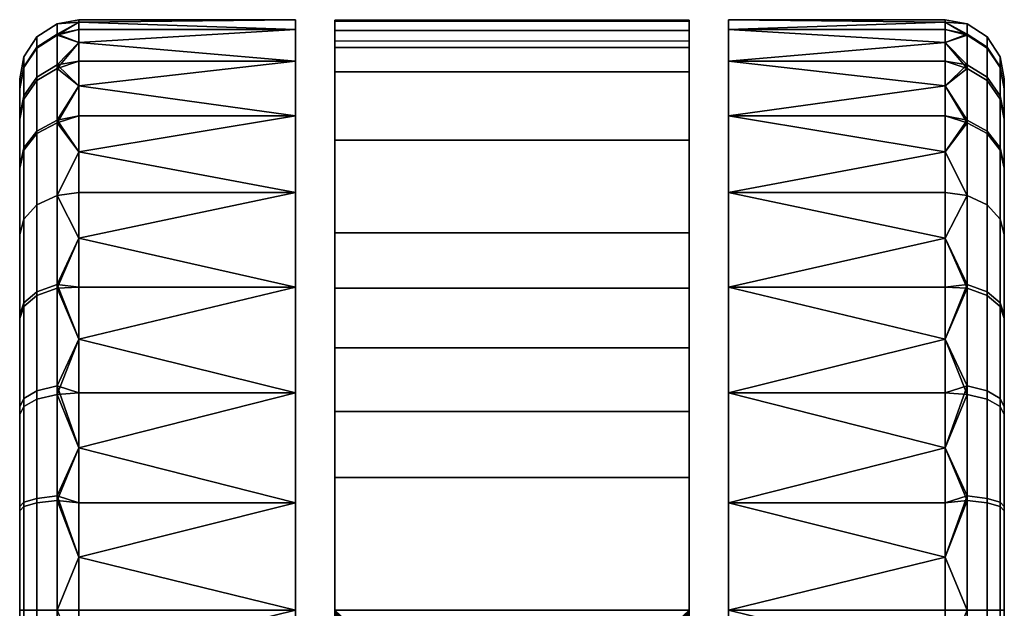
# Model space of a CAD drawing. Header units: millimetres. Extents: x -347 to 347, y -351 to 323.
# Tile 109 of 155: x -224 to -174, y 293 to 323. Entities that reach past the tile are written whole.
import ezdxf

# ---------------------------------------------------------------- set-up
doc = ezdxf.new("R2010")
doc.units = ezdxf.units.MM
doc.header["$MEASUREMENT"] = 0
doc.layers.add('kolecka', color=250, linetype='Continuous')

msp = doc.modelspace()

# ---------------------------------------------------------------- meshes
at = {"layer": 'kolecka'}
mesh = msp.add_polyface(dxfattribs=at)
corners = [(-208.26, 321.352, 39.073), (-208.26, 263.846, 38.9), (-208.26, 320.107, 42.327), (-208.26, 262.83, 32.606), (-208.26, 322.215, 35.673), (-208.26, 322.676, 32.196), (-208.26, 263.416, 36.822), (-208.26, 321.67, 22), (-208.26, 262.932, 26.202), (-208.26, 322.729, 28.713), (-210.26, 309.173, 4.89), (-210.26, 303.8, 2.106), (-221.26, 306.536, 3.351), (-221.26, 309.173, 4.89), (-221.26, 311.666, 6.709), (-210.26, 313.97, 8.787), (-210.26, 309.173, 55.11), (-221.26, 309.173, 55.11), (-221.26, 306.536, 56.649), (-210.26, 303.8, 57.894), (-210.26, 313.97, 51.213), (-221.26, 313.97, 51.213), (-221.26, 311.666, 53.291), (-221.26, 313.97, 8.787), (-223.381, 308.935, 5.787), (-222.363, 309.307, 5.232), (-222.363, 304.157, 2.477), (-223.381, 303.902, 3.095), (-223.381, 313.349, 9.407), (-222.363, 313.822, 8.935), (-224.049, 312.63, 10.127), (-224.049, 308.37, 6.633), (-224.26, 311.849, 10.907), (-224.26, 307.757, 7.551), (-224.26, 315.323, 15.177), (-224.049, 316.246, 14.571), (-224.26, 311.849, 49.093), (-224.049, 312.63, 49.873), (-224.049, 316.124, 45.613), (-224.26, 315.206, 45), (-223.381, 308.744, 54.34), (-222.363, 309.111, 54.898), (-222.363, 313.822, 51.065), (-223.381, 313.349, 50.593), (-224.049, 308.186, 53.49), (-224.26, 307.58, 52.567), (-222.363, 303.722, 57.698), (-224.26, 307.757, 7.551), (-224.26, 319.278, 24.941), (-224.26, 315.323, 15.177), (-224.26, 311.849, 10.907), (-224.26, 307.58, 52.567), (-224.26, 311.849, 49.093), (-224.26, 315.206, 45)]
mesh.append_faces([[corners[k] for k in face] for face in [(0, 1, 2, 2), (3, 4, 5, 5), (4, 6, 0, 0), (7, 8, 9, 9), (10, 11, 12, 12), (10, 13, 14, 14), (10, 12, 13, 13), (15, 10, 14, 14), (16, 17, 18, 19), (20, 21, 22, 16), (15, 14, 23, 23), (16, 22, 17, 17), (24, 25, 26, 27), (28, 29, 25, 24), (30, 28, 24, 31), (32, 30, 31, 33), (34, 35, 30, 32), (36, 37, 38, 39), (40, 41, 42, 43), (44, 40, 43, 37), (45, 44, 37, 36), (25, 14, 13, 13), (29, 23, 14, 14), (25, 13, 12, 12), (29, 14, 25, 25), (26, 25, 12, 12), (42, 22, 21, 21), (41, 17, 22, 22), (41, 18, 17, 17), (41, 22, 42, 42), (46, 18, 41, 41), (47, 48, 49, 49), (50, 47, 49, 49), (51, 52, 53, 53), (47, 51, 53, 53)]])
mesh = msp.add_polyface(dxfattribs=at)
corners = [(-223.381, 317.096, 14.013), (-222.363, 317.654, 13.646), (-222.363, 313.822, 8.935), (-223.381, 313.349, 9.407), (-224.049, 316.246, 14.571), (-224.049, 312.63, 10.127), (-223.381, 319.834, 19.28), (-222.363, 320.456, 19.034), (-224.049, 318.889, 19.654), (-224.26, 317.862, 20.061), (-224.26, 315.323, 15.177), (-223.381, 321.362, 24.544), (-222.363, 322.018, 24.419), (-224.049, 320.363, 24.734), (-224.26, 319.278, 24.941), (-223.381, 321.879, 30), (-222.363, 322.547, 30), (-224.049, 320.862, 30), (-224.26, 319.758, 30), (-223.381, 321.318, 35.681), (-222.363, 321.973, 35.812), (-224.049, 320.32, 35.483), (-224.26, 319.237, 35.267), (-223.381, 319.662, 41.145), (-222.363, 320.28, 41.4), (-224.049, 318.723, 40.755), (-224.26, 317.702, 40.333), (-223.381, 316.969, 46.178), (-222.363, 317.525, 46.549), (-224.049, 316.124, 45.613), (-224.26, 315.206, 45), (-223.381, 313.349, 50.593), (-222.363, 313.822, 51.065), (-224.049, 312.63, 49.873), (-221.26, 316.047, 11.091), (-221.26, 321.599, 21.745), (-221.26, 322.635, 27.304), (-221.26, 321.599, 38.255), (-221.26, 319.405, 43.779), (-221.26, 322.635, 32.696), (-221.26, 319.405, 16.221), (-221.26, 313.97, 51.213), (-221.26, 316.047, 48.909), (-224.26, 315.323, 15.177), (-224.26, 319.278, 24.941), (-224.26, 317.862, 20.061), (-224.26, 307.757, 7.551), (-224.26, 319.237, 35.267), (-224.26, 315.206, 45), (-224.26, 317.702, 40.333), (-224.26, 319.758, 30)]
mesh.append_faces([[corners[k] for k in face] for face in [(0, 1, 2, 3), (4, 0, 3, 5), (6, 7, 1, 0), (8, 6, 0, 4), (9, 8, 4, 10), (11, 12, 7, 6), (13, 11, 6, 8), (14, 13, 8, 9), (15, 16, 12, 11), (17, 15, 11, 13), (18, 17, 13, 14), (19, 20, 16, 15), (21, 19, 15, 17), (22, 21, 17, 18), (23, 24, 20, 19), (25, 23, 19, 21), (26, 25, 21, 22), (27, 28, 24, 23), (29, 27, 23, 25), (30, 29, 25, 26), (31, 32, 28, 27), (33, 31, 27, 29), (1, 34, 2, 2), (12, 35, 7, 7), (16, 36, 12, 12), (24, 37, 20, 20), (28, 38, 24, 24), (16, 20, 39, 39), (1, 7, 40, 40), (32, 41, 42, 28), (43, 44, 45, 45), (46, 47, 44, 44), (47, 48, 49, 49), (46, 48, 47, 47), (47, 50, 44, 44)]])
mesh = msp.add_polyface(dxfattribs=at)
corners = [(-190.26, 322.729, 28.713), (-190.26, 321.67, 22), (-208.26, 321.67, 22), (-208.26, 322.729, 28.713), (-190.26, 322.676, 32.196), (-208.26, 322.676, 32.196), (-190.26, 321.352, 39.073), (-190.26, 322.215, 35.673), (-208.26, 322.215, 35.673), (-208.26, 321.352, 39.073), (-210.26, 313.97, 8.787), (-221.26, 313.97, 8.787), (-221.26, 316.047, 11.091), (-210.26, 317.867, 13.584), (-210.26, 320.65, 18.957), (-221.26, 319.405, 16.221), (-210.26, 322.256, 24.541), (-221.26, 322.256, 24.541), (-221.26, 322.635, 27.304), (-210.26, 322.757, 30), (-221.26, 322.757, 30), (-221.26, 322.635, 32.696), (-210.26, 322.256, 35.459), (-221.26, 320.65, 18.957), (-221.26, 321.599, 21.745), (-210.26, 320.65, 41.043), (-221.26, 320.65, 41.043), (-221.26, 319.405, 43.779), (-210.26, 317.867, 46.416), (-221.26, 317.867, 46.416), (-221.26, 316.047, 48.909), (-210.26, 313.97, 51.213), (-221.26, 322.256, 35.459), (-221.26, 321.599, 38.255), (-221.26, 317.867, 13.584), (-221.26, 313.97, 51.213), (-222.363, 317.654, 13.646), (-222.363, 313.822, 8.935), (-222.363, 320.456, 19.034), (-222.363, 322.018, 24.419), (-222.363, 322.547, 30), (-222.363, 321.973, 35.812), (-222.363, 320.28, 41.4), (-222.363, 317.525, 46.549)]
mesh.append_faces([[corners[k] for k in face] for face in [(0, 1, 2, 3), (4, 0, 3, 5), (6, 7, 8, 9), (10, 11, 12, 13), (14, 13, 15, 15), (16, 17, 18, 19), (19, 20, 21, 22), (14, 23, 24, 16), (25, 26, 27, 28), (28, 29, 30, 31), (22, 32, 33, 25), (13, 34, 15, 15), (14, 15, 23, 23), (34, 13, 12, 12), (16, 24, 17, 17), (22, 21, 32, 32), (20, 19, 18, 18), (25, 33, 26, 26), (31, 30, 35, 35), (29, 28, 27, 27), (36, 34, 12, 12), (36, 15, 34, 34), (37, 12, 11, 11), (38, 24, 23, 23), (39, 17, 24, 24), (40, 20, 18, 18), (40, 21, 20, 20), (39, 18, 17, 17), (41, 33, 32, 32), (42, 26, 33, 33), (43, 29, 27, 27), (43, 30, 29, 29), (42, 27, 26, 26), (41, 32, 21, 21), (38, 23, 15, 15)]])
mesh = msp.add_polyface(dxfattribs=at)
corners = [(-208.26, 262.83, 32.606), (-208.26, 322.676, 32.196), (-208.26, 262.728, 30.473), (-208.26, 262.757, 28.334), (-208.26, 322.729, 28.713), (-208.26, 262.932, 26.202), (-208.26, 263.063, 34.728), (-208.26, 322.215, 35.673), (-208.26, 263.846, 38.9), (-208.26, 321.352, 39.073), (-208.26, 263.416, 36.822), (-208.26, 321.67, 22), (-208.26, 263.263, 24.086), (-208.26, 320.107, 42.327), (-208.26, 264.307, 40.959), (-208.26, 316.631, 48.166), (-208.26, 264.789, 43.012), (-208.26, 265.788, 47.082), (-208.26, 309.126, 55.14), (-208.26, 265.283, 45.049), (-208.26, 266.299, 49.098), (-208.26, 266.816, 51.113), (-208.26, 292.757, 60), (-208.26, 263.748, 22), (-208.26, 278.616, 60), (-208.663, 277.658, 60.605), (-208.26, 278.616, 60), (-208.635, 270.091, 60.563), (-208.98, 276.601, 61.082), (-208.939, 271.133, 61.021), (-208.26, 269.127, 60), (-209.157, 272.247, 61.347), (-209.26, 273.413, 61.5), (-209.188, 275.455, 61.392), (-209.26, 274.257, 61.5), (-207.629, 279.729, 63), (-207.545, 279.855, 60), (-208.26, 278.616, 60), (-208.557, 277.938, 63), (-209.26, 274.257, 63), (-209.188, 275.455, 61.392), (-209.26, 274.257, 61.5), (-208.663, 277.658, 60.605), (-208.98, 276.601, 61.082), (-199.26, 284.257, 63), (-202.94, 283.555, 63), (-208.916, 271.678, 63), (-209.26, 274.257, 63), (-208.557, 277.938, 63), (-207.629, 279.729, 63), (-206.33, 281.328, 63), (-204.731, 282.627, 63), (-210.26, 281.714, 57.894), (-221.26, 281.714, 57.894), (-221.26, 278.978, 56.649), (-210.26, 276.341, 55.11), (-221.26, 276.341, 55.11), (-221.26, 273.848, 53.291), (-210.26, 271.543, 51.213), (-210.26, 276.341, 4.89), (-221.26, 276.341, 4.89), (-221.26, 278.978, 3.351), (-210.26, 281.714, 2.106), (-210.26, 271.543, 8.787), (-221.26, 273.848, 6.709)]
mesh.append_faces([[corners[k] for k in face] for face in [(0, 1, 2, 2), (3, 4, 5, 5), (6, 7, 0, 0), (8, 9, 10, 10), (5, 11, 12, 12), (13, 8, 14, 14), (15, 14, 16, 16), (17, 18, 19, 19), (20, 21, 22, 22), (12, 11, 23, 23), (24, 22, 21, 21), (25, 26, 27, 27), (28, 25, 29, 29), (30, 27, 26, 26), (29, 31, 28, 28), (31, 32, 33, 33), (34, 33, 32, 32), (28, 31, 33, 33), (35, 36, 37, 38), (39, 40, 41, 41), (40, 39, 38, 38), (37, 42, 38, 38), (42, 43, 38, 38), (43, 40, 38, 38), (44, 45, 46, 46), (47, 46, 48, 48), (48, 46, 49, 49), (50, 46, 51, 51), (50, 49, 46, 46), (46, 45, 51, 51), (52, 53, 54, 55), (55, 56, 57, 58), (55, 54, 56, 56), (59, 60, 61, 62), (63, 64, 60, 59)]])
mesh = msp.add_polyface(dxfattribs=at)
corners = [(-208.26, 262.757, 28.334), (-208.26, 262.728, 30.473), (-208.26, 322.729, 28.713), (-208.26, 263.063, 34.728), (-208.26, 263.416, 36.822), (-208.26, 322.215, 35.673), (-208.26, 264.789, 43.012), (-208.26, 265.283, 45.049), (-208.26, 316.631, 48.166), (-208.26, 311.93, 53.073), (-208.26, 322.676, 32.196), (-208.26, 309.126, 55.14), (-208.26, 299.509, 59.23), (-208.26, 302.852, 58.251), (-208.26, 292.757, 60), (-208.26, 265.788, 47.082), (-202.94, 283.555, 63), (-203.145, 283.471, 60), (-204.41, 282.828, 60), (-204.731, 282.627, 63), (-206.33, 281.328, 63), (-206.648, 280.995, 60), (-207.545, 279.855, 60), (-207.629, 279.729, 63), (-205.592, 281.996, 60), (-199.26, 284.257, 60), (-200.531, 284.176, 60), (-199.26, 284.257, 63), (-201.838, 283.918, 60), (-200.531, 284.176, 60), (-199.26, 284.257, 60), (-208.26, 292.757, 60), (-190.26, 292.757, 60), (-203.145, 283.471, 60), (-201.838, 283.918, 60), (-204.41, 282.828, 60), (-205.592, 281.996, 60), (-208.26, 278.616, 60), (-207.545, 279.855, 60), (-206.648, 280.995, 60), (-210.26, 292.757), (-221.26, 295.452, 0.121), (-210.26, 298.216, 0.501), (-210.26, 298.216, 59.499), (-221.26, 295.452, 59.879), (-221.26, 292.757, 60), (-210.26, 292.757, 60), (-221.26, 290.061, 59.879), (-210.26, 287.298, 59.499), (-221.26, 287.298, 59.499), (-221.26, 284.502, 58.842), (-210.26, 281.714, 57.894), (-210.26, 281.714, 2.106), (-221.26, 281.714, 2.106), (-221.26, 284.502, 1.158), (-210.26, 287.298, 0.501), (-221.26, 287.298, 0.501), (-221.26, 290.061, 0.121), (-221.26, 278.978, 3.351), (-221.26, 292.757)]
mesh.append_faces([[corners[k] for k in face] for face in [(0, 1, 2, 2), (3, 4, 5, 5), (6, 7, 8, 8), (9, 8, 7, 7), (10, 2, 1, 1), (11, 9, 7, 7), (12, 13, 14, 14), (15, 14, 11, 11), (16, 17, 18, 19), (20, 21, 22, 23), (19, 18, 24, 20), (25, 26, 27, 27), (28, 16, 26, 26), (28, 17, 16, 16), (20, 24, 21, 21), (16, 27, 26, 26), (29, 30, 31, 31), (32, 31, 30, 30), (31, 33, 34, 34), (31, 34, 29, 29), (35, 33, 31, 31), (31, 36, 35, 35), (31, 37, 38, 38), (31, 38, 39, 39), (31, 39, 36, 36), (40, 41, 42, 42), (43, 44, 45, 46), (45, 47, 46, 46), (48, 46, 47, 47), (48, 49, 50, 51), (52, 53, 54, 55), (55, 56, 57, 40), (52, 58, 53, 53), (55, 54, 56, 56), (40, 57, 59, 59)]])
mesh = msp.add_polyface(dxfattribs=at)
corners = [(-190.26, 262.757, 28.334), (-190.26, 322.729, 28.713), (-190.26, 262.728, 30.473), (-190.26, 263.063, 34.728), (-190.26, 322.215, 35.673), (-190.26, 263.416, 36.822), (-190.26, 320.107, 42.327), (-190.26, 264.307, 40.959), (-190.26, 263.846, 38.9), (-190.26, 316.631, 48.166), (-190.26, 264.789, 43.012), (-190.26, 265.283, 45.049), (-190.26, 278.616, 60), (-190.26, 266.816, 51.113), (-190.26, 292.757, 60), (-189.331, 275.455, 61.392), (-189.26, 274.257, 61.5), (-189.26, 273.413, 61.5), (-189.855, 277.658, 60.605), (-189.538, 276.601, 61.082), (-189.578, 271.133, 61.021), (-190.26, 278.616, 60), (-189.884, 270.091, 60.563), (-190.26, 269.127, 60), (-189.361, 272.247, 61.347), (-189.26, 274.257, 63), (-189.26, 273.413, 61.5), (-189.26, 274.257, 61.5), (-189.331, 275.455, 61.392), (-189.961, 277.938, 63), (-190.26, 278.616, 60), (-190.973, 279.855, 60), (-190.889, 279.729, 63), (-192.188, 281.328, 63), (-192.927, 281.996, 60), (-194.107, 282.828, 60), (-193.787, 282.627, 63), (-195.373, 283.471, 60), (-195.578, 283.555, 63), (-191.87, 280.995, 60), (-196.681, 283.918, 60), (-197.987, 284.176, 60), (-199.26, 284.257, 63), (-189.538, 276.601, 61.082), (-189.855, 277.658, 60.605), (-199.26, 284.257, 60), (-190.26, 292.757, 60), (-191.87, 280.995, 60), (-190.973, 279.855, 60), (-190.26, 278.616, 60), (-208.916, 271.678, 63), (-189.602, 271.678, 63), (-199.26, 284.257, 63), (-189.26, 274.257, 63), (-189.961, 277.938, 63), (-195.578, 283.555, 63), (-193.787, 282.627, 63), (-192.188, 281.328, 63), (-190.889, 279.729, 63), (-188.26, 281.714, 57.894), (-188.26, 276.341, 55.11), (-177.26, 278.978, 56.649), (-177.26, 281.714, 57.894)]
mesh.append_faces([[corners[k] for k in face] for face in [(0, 1, 2, 2), (3, 4, 5, 5), (6, 7, 8, 8), (9, 10, 7, 7), (10, 9, 11, 11), (12, 13, 14, 14), (15, 16, 17, 17), (18, 19, 20, 20), (21, 18, 22, 22), (22, 23, 21, 21), (15, 24, 19, 19), (25, 26, 27, 27), (25, 27, 28, 28), (29, 25, 28, 28), (29, 30, 31, 32), (33, 34, 35, 36), (36, 35, 37, 38), (32, 31, 39, 33), (38, 40, 41, 42), (43, 29, 28, 28), (44, 30, 29, 29), (44, 29, 43, 43), (34, 33, 39, 39), (40, 38, 37, 37), (41, 45, 42, 42), (46, 47, 48, 48), (46, 48, 49, 49), (50, 51, 52, 52), (53, 54, 51, 51), (52, 51, 55, 55), (55, 51, 56, 56), (56, 51, 57, 57), (51, 58, 57, 57), (58, 51, 54, 54), (59, 60, 61, 62)]])
mesh = msp.add_polyface(dxfattribs=at)
corners = [(-190.26, 320.107, 42.327), (-190.26, 321.352, 39.073), (-208.26, 321.352, 39.073), (-208.26, 320.107, 42.327), (-190.26, 322.215, 35.673), (-190.26, 322.676, 32.196), (-208.26, 322.676, 32.196), (-208.26, 322.215, 35.673), (-190.26, 316.631, 48.166), (-208.26, 316.631, 48.166), (-188.26, 317.867, 13.584), (-177.26, 316.047, 11.091), (-188.26, 313.97, 8.787), (-188.26, 320.65, 18.957), (-177.26, 319.405, 16.221), (-188.26, 322.757, 30), (-177.26, 322.635, 27.304), (-188.26, 322.256, 24.541), (-188.26, 322.256, 35.459), (-177.26, 322.635, 32.696), (-177.26, 322.757, 30), (-177.26, 321.599, 21.745), (-177.26, 320.65, 18.957), (-188.26, 320.65, 41.043), (-188.26, 317.867, 46.416), (-177.26, 319.405, 43.779), (-177.26, 320.65, 41.043), (-188.26, 313.97, 51.213), (-177.26, 316.047, 48.909), (-177.26, 317.867, 46.416), (-177.26, 321.599, 38.255), (-177.26, 322.256, 35.459), (-177.26, 317.867, 13.584), (-177.26, 322.256, 24.541), (-177.26, 313.97, 51.213), (-176.154, 317.654, 13.646), (-176.154, 320.456, 19.034), (-176.154, 322.018, 24.419), (-176.154, 322.547, 30), (-176.154, 321.973, 35.812), (-176.154, 320.28, 41.4), (-176.154, 317.525, 46.549)]
mesh.append_faces([[corners[k] for k in face] for face in [(0, 1, 2, 3), (4, 5, 6, 7), (8, 0, 3, 9), (10, 11, 12, 12), (13, 14, 10, 10), (15, 16, 17, 17), (15, 18, 19, 20), (13, 17, 21, 22), (23, 24, 25, 26), (24, 27, 28, 29), (18, 23, 30, 31), (10, 14, 32, 32), (13, 22, 14, 14), (32, 11, 10, 10), (17, 33, 21, 21), (17, 16, 33, 33), (18, 31, 19, 19), (20, 16, 15, 15), (23, 26, 30, 30), (27, 34, 28, 28), (29, 25, 24, 24), (35, 11, 32, 32), (35, 32, 14, 14), (36, 22, 21, 21), (37, 21, 33, 33), (38, 16, 20, 20), (38, 20, 19, 19), (37, 33, 16, 16), (39, 31, 30, 30), (40, 30, 26, 26), (41, 25, 29, 29), (41, 29, 28, 28), (40, 26, 25, 25), (39, 19, 31, 31), (36, 14, 22, 22)]])
mesh = msp.add_polyface(dxfattribs=at)
corners = [(-190.26, 262.83, 32.606), (-190.26, 262.728, 30.473), (-190.26, 322.676, 32.196), (-190.26, 262.757, 28.334), (-190.26, 262.932, 26.202), (-190.26, 322.729, 28.713), (-190.26, 263.063, 34.728), (-190.26, 322.215, 35.673), (-190.26, 263.846, 38.9), (-190.26, 263.416, 36.822), (-190.26, 321.352, 39.073), (-190.26, 263.263, 24.086), (-190.26, 321.67, 22), (-190.26, 265.788, 47.082), (-190.26, 265.283, 45.049), (-190.26, 309.126, 55.14), (-190.26, 263.748, 22), (-190.26, 320.107, 42.327), (-190.26, 299.509, 59.23), (-190.26, 292.757, 60), (-190.26, 302.852, 58.251), (-190.26, 306.08, 56.879), (-199.26, 284.257, 60), (-197.987, 284.176, 60), (-190.26, 292.757, 60), (-196.681, 283.918, 60), (-195.373, 283.471, 60), (-194.107, 282.828, 60), (-192.927, 281.996, 60), (-191.87, 280.995, 60), (-190.26, 299.509, 59.23), (-208.26, 299.509, 59.23), (-208.26, 292.757, 60), (-177.26, 295.452, 0.121), (-177.26, 292.757), (-188.26, 292.757), (-188.26, 298.216, 0.501), (-177.26, 298.216, 0.501), (-188.26, 298.216, 59.499), (-188.26, 292.757, 60), (-177.26, 292.757, 60), (-177.26, 295.452, 59.879), (-177.26, 298.216, 59.499), (-177.26, 301.011, 58.842), (-177.26, 290.061, 59.879), (-188.26, 287.298, 59.499), (-177.26, 287.298, 59.499), (-188.26, 281.714, 57.894), (-177.26, 284.502, 58.842), (-188.26, 287.298, 0.501), (-177.26, 290.061, 0.121), (-177.26, 287.298, 0.501), (-177.26, 284.502, 1.158), (-176.154, 292.757, 0.211), (-176.154, 298.568, 0.783), (-176.154, 298.338, 59.261)]
mesh.append_faces([[corners[k] for k in face] for face in [(0, 1, 2, 2), (3, 4, 5, 5), (6, 0, 7, 7), (8, 9, 10, 10), (4, 11, 12, 12), (13, 14, 15, 15), (11, 16, 12, 12), (10, 17, 8, 8), (7, 10, 9, 9), (18, 19, 20, 20), (21, 20, 19, 19), (13, 15, 19, 19), (12, 5, 4, 4), (22, 23, 24, 24), (25, 24, 23, 23), (24, 25, 26, 26), (26, 27, 24, 24), (24, 27, 28, 28), (29, 24, 28, 28), (24, 30, 31, 32), (33, 34, 35, 35), (35, 36, 37, 33), (38, 39, 40, 41), (38, 41, 42, 42), (42, 43, 38, 38), (40, 39, 44, 44), (45, 44, 39, 39), (45, 46, 44, 44), (45, 47, 48, 46), (49, 35, 50, 51), (49, 51, 52, 52), (35, 34, 50, 50), (53, 34, 33, 33), (54, 33, 37, 37), (55, 42, 41, 41)]])
mesh = msp.add_polyface(dxfattribs=at)
corners = [(-190.26, 264.307, 40.959), (-190.26, 320.107, 42.327), (-190.26, 316.631, 48.166), (-190.26, 311.93, 53.073), (-190.26, 265.283, 45.049), (-190.26, 262.83, 32.606), (-190.26, 322.676, 32.196), (-190.26, 322.215, 35.673), (-190.26, 262.728, 30.473), (-190.26, 322.729, 28.713), (-190.26, 309.126, 55.14), (-190.26, 292.757, 60), (-190.26, 306.08, 56.879), (-190.26, 309.126, 55.14), (-190.26, 311.93, 53.073), (-208.26, 311.93, 53.073), (-208.26, 309.126, 55.14), (-190.26, 306.08, 56.879), (-208.26, 306.08, 56.879), (-190.26, 299.509, 59.23), (-190.26, 302.852, 58.251), (-208.26, 302.852, 58.251), (-208.26, 299.509, 59.23), (-190.26, 316.631, 48.166), (-208.26, 316.631, 48.166), (-188.26, 298.216, 0.501), (-188.26, 303.8, 2.106), (-177.26, 301.011, 1.158), (-177.26, 298.216, 0.501), (-188.26, 309.173, 4.89), (-177.26, 306.536, 3.351), (-177.26, 303.8, 2.106), (-177.26, 311.666, 6.709), (-177.26, 309.173, 4.89), (-188.26, 313.97, 8.787), (-188.26, 309.173, 55.11), (-188.26, 303.8, 57.894), (-177.26, 306.536, 56.649), (-177.26, 309.173, 55.11), (-188.26, 298.216, 59.499), (-177.26, 301.011, 58.842), (-177.26, 303.8, 57.894), (-188.26, 313.97, 51.213), (-177.26, 311.666, 53.291), (-177.26, 313.97, 8.787), (-177.26, 316.047, 11.091), (-177.26, 313.97, 51.213), (-176.154, 304.157, 2.477), (-176.154, 298.568, 0.783), (-176.154, 309.307, 5.232), (-176.154, 313.822, 8.935), (-176.154, 313.822, 51.065), (-176.154, 309.111, 54.898), (-176.154, 303.722, 57.698)]
mesh.append_faces([[corners[k] for k in face] for face in [(0, 1, 2, 2), (3, 4, 2, 2), (5, 6, 7, 7), (6, 8, 9, 9), (10, 4, 3, 3), (11, 10, 12, 12), (13, 14, 15, 16), (17, 13, 16, 18), (19, 20, 21, 22), (20, 17, 18, 21), (14, 23, 24, 15), (25, 26, 27, 28), (26, 29, 30, 31), (29, 32, 33, 33), (29, 33, 30, 30), (31, 27, 26, 26), (34, 32, 29, 29), (35, 36, 37, 38), (36, 39, 40, 41), (42, 35, 38, 43), (34, 44, 32, 32), (34, 45, 44, 44), (41, 37, 36, 36), (43, 46, 42, 42), (47, 27, 31, 31), (47, 31, 30, 30), (48, 28, 27, 27), (49, 33, 32, 32), (50, 32, 44, 44), (50, 44, 45, 45), (49, 30, 33, 33), (51, 46, 43, 43), (52, 43, 38, 38), (53, 37, 41, 41), (53, 41, 40, 40)]])
mesh = msp.add_polyface(dxfattribs=at)
corners = [(-175.138, 317.096, 14.013), (-175.138, 313.349, 9.407), (-176.154, 313.822, 8.935), (-176.154, 317.654, 13.646), (-174.47, 316.246, 14.571), (-174.47, 312.63, 10.127), (-175.138, 319.834, 19.28), (-176.154, 320.456, 19.034), (-174.47, 318.889, 19.654), (-174.26, 317.862, 20.061), (-174.26, 315.323, 15.177), (-175.138, 321.362, 24.544), (-176.154, 322.018, 24.419), (-174.47, 320.363, 24.734), (-174.26, 319.278, 24.941), (-175.138, 321.879, 30), (-176.154, 322.547, 30), (-174.47, 320.862, 30), (-174.26, 319.758, 30), (-175.138, 321.318, 35.681), (-176.154, 321.973, 35.812), (-174.47, 320.32, 35.483), (-174.26, 319.237, 35.267), (-175.138, 319.662, 41.145), (-176.154, 320.28, 41.4), (-174.47, 318.723, 40.755), (-174.26, 317.702, 40.333), (-175.138, 316.969, 46.178), (-176.154, 317.525, 46.549), (-174.47, 316.124, 45.613), (-174.26, 315.206, 45), (-175.138, 313.349, 50.593), (-176.154, 313.822, 51.065), (-174.47, 312.63, 49.873), (-177.26, 316.047, 11.091), (-177.26, 321.599, 21.745), (-177.26, 322.635, 27.304), (-177.26, 321.599, 38.255), (-177.26, 319.405, 43.779), (-177.26, 322.635, 32.696), (-177.26, 319.405, 16.221), (-177.26, 316.047, 48.909), (-177.26, 313.97, 51.213), (-174.26, 307.757, 7.551), (-174.26, 315.323, 15.177), (-174.26, 319.278, 24.941), (-174.26, 317.862, 20.061), (-174.26, 319.237, 35.267), (-174.26, 317.702, 40.333), (-174.26, 315.206, 45), (-174.26, 319.758, 30)]
mesh.append_faces([[corners[k] for k in face] for face in [(0, 1, 2, 3), (4, 5, 1, 0), (6, 0, 3, 7), (8, 4, 0, 6), (9, 10, 4, 8), (11, 6, 7, 12), (13, 8, 6, 11), (14, 9, 8, 13), (15, 11, 12, 16), (17, 13, 11, 15), (18, 14, 13, 17), (19, 15, 16, 20), (21, 17, 15, 19), (22, 18, 17, 21), (23, 19, 20, 24), (25, 21, 19, 23), (26, 22, 21, 25), (27, 23, 24, 28), (29, 25, 23, 27), (30, 26, 25, 29), (31, 27, 28, 32), (33, 29, 27, 31), (3, 2, 34, 34), (12, 7, 35, 35), (16, 12, 36, 36), (24, 20, 37, 37), (28, 24, 38, 38), (16, 39, 20, 20), (3, 40, 7, 7), (32, 28, 41, 42), (43, 44, 45, 45), (44, 46, 45, 45), (43, 45, 47, 47), (47, 48, 49, 49), (47, 45, 50, 50)]])
mesh = msp.add_polyface(dxfattribs=at)
corners = [(-208.26, 264.307, 40.959), (-208.26, 316.631, 48.166), (-208.26, 320.107, 42.327), (-208.26, 292.757, 60), (-208.26, 306.08, 56.879), (-208.26, 309.126, 55.14), (-208.26, 302.852, 58.251), (-210.26, 303.8, 2.106), (-210.26, 298.216, 0.501), (-221.26, 301.011, 1.158), (-221.26, 295.452, 0.121), (-221.26, 298.216, 0.501), (-221.26, 303.8, 2.106), (-221.26, 306.536, 3.351), (-210.26, 303.8, 57.894), (-221.26, 303.8, 57.894), (-221.26, 301.011, 58.842), (-210.26, 298.216, 59.499), (-221.26, 298.216, 59.499), (-221.26, 306.536, 56.649), (-223.381, 303.902, 3.095), (-222.363, 304.157, 2.477), (-222.363, 298.568, 0.783), (-223.381, 298.438, 1.439), (-224.049, 303.512, 4.034), (-224.049, 298.24, 2.436), (-224.26, 303.09, 5.054), (-224.26, 298.024, 3.519), (-224.049, 308.37, 6.633), (-223.381, 308.935, 5.787), (-224.26, 307.757, 7.551), (-223.381, 303.476, 57.077), (-222.363, 303.722, 57.698), (-222.363, 309.111, 54.898), (-223.381, 308.744, 54.34), (-224.049, 303.102, 56.131), (-224.049, 308.186, 53.49), (-224.26, 302.696, 55.104), (-224.26, 307.58, 52.567), (-223.381, 298.213, 58.605), (-222.363, 298.338, 59.261), (-224.049, 298.022, 57.606), (-224.26, 297.816, 56.521), (-221.26, 295.452, 59.879), (-224.26, 298.024, 3.519), (-224.26, 307.757, 7.551), (-224.26, 303.09, 5.054), (-224.26, 287.489, 56.48), (-224.26, 297.816, 56.521), (-224.26, 307.58, 52.567), (-224.26, 302.696, 55.104)]
mesh.append_faces([[corners[k] for k in face] for face in [(0, 1, 2, 2), (3, 4, 5, 5), (4, 3, 6, 6), (7, 8, 9, 9), (8, 10, 11, 11), (8, 11, 9, 9), (7, 12, 13, 13), (12, 7, 9, 9), (14, 15, 16, 17), (18, 17, 16, 16), (15, 14, 19, 19), (20, 21, 22, 23), (24, 20, 23, 25), (26, 24, 25, 27), (28, 29, 20, 24), (30, 28, 24, 26), (31, 32, 33, 34), (35, 31, 34, 36), (37, 35, 36, 38), (39, 40, 32, 31), (41, 39, 31, 35), (42, 41, 35, 37), (21, 12, 9, 9), (21, 13, 12, 12), (22, 9, 11, 11), (21, 9, 22, 22), (32, 15, 19, 19), (32, 16, 15, 15), (40, 43, 18, 18), (16, 32, 40, 40), (18, 16, 40, 40), (44, 45, 46, 46), (45, 47, 48, 48), (49, 48, 50, 50), (45, 48, 49, 49)]])
mesh = msp.add_polyface(dxfattribs=at)
corners = [(-175.138, 303.902, 3.095), (-175.138, 298.438, 1.439), (-176.154, 298.568, 0.783), (-176.154, 304.157, 2.477), (-174.47, 303.512, 4.034), (-174.47, 298.24, 2.436), (-174.26, 303.09, 5.054), (-174.26, 298.024, 3.519), (-175.138, 308.935, 5.787), (-176.154, 309.307, 5.232), (-174.47, 308.37, 6.633), (-174.26, 307.757, 7.551), (-175.138, 313.349, 9.407), (-176.154, 313.822, 8.935), (-174.47, 312.63, 10.127), (-174.26, 311.849, 10.907), (-174.26, 315.323, 15.177), (-174.47, 316.246, 14.571), (-174.26, 311.849, 49.093), (-174.26, 315.206, 45), (-174.47, 316.124, 45.613), (-174.47, 312.63, 49.873), (-175.138, 308.744, 54.34), (-175.138, 313.349, 50.593), (-176.154, 313.822, 51.065), (-176.154, 309.111, 54.898), (-174.47, 308.186, 53.49), (-174.26, 307.58, 52.567), (-175.138, 303.476, 57.077), (-176.154, 303.722, 57.698), (-174.47, 303.102, 56.131), (-174.26, 302.696, 55.104), (-175.138, 298.213, 58.605), (-176.154, 298.338, 59.261), (-174.47, 298.022, 57.606), (-174.26, 297.816, 56.521), (-177.26, 301.011, 1.158), (-177.26, 311.666, 6.709), (-177.26, 306.536, 3.351), (-177.26, 309.173, 55.11), (-177.26, 306.536, 56.649), (-177.26, 311.666, 53.291), (-177.26, 301.011, 58.842), (-177.26, 298.216, 59.499), (-174.26, 298.024, 3.519), (-174.26, 303.09, 5.054), (-174.26, 307.757, 7.551), (-174.26, 311.849, 10.907), (-174.26, 315.323, 15.177), (-174.26, 307.58, 52.567), (-174.26, 315.206, 45), (-174.26, 311.849, 49.093), (-174.26, 302.696, 55.104), (-174.26, 297.816, 56.521), (-174.26, 319.237, 35.267)]
mesh.append_faces([[corners[k] for k in face] for face in [(0, 1, 2, 3), (4, 5, 1, 0), (6, 7, 5, 4), (8, 0, 3, 9), (10, 4, 0, 8), (11, 6, 4, 10), (12, 8, 9, 13), (14, 10, 8, 12), (15, 11, 10, 14), (16, 15, 14, 17), (18, 19, 20, 21), (22, 23, 24, 25), (26, 21, 23, 22), (27, 18, 21, 26), (28, 22, 25, 29), (30, 26, 22, 28), (31, 27, 26, 30), (32, 28, 29, 33), (34, 30, 28, 32), (35, 31, 30, 34), (3, 2, 36, 36), (13, 9, 37, 37), (3, 38, 9, 9), (25, 39, 40, 40), (25, 24, 41, 41), (29, 25, 40, 40), (42, 33, 29, 29), (43, 33, 42, 42), (44, 45, 46, 46), (47, 48, 46, 46), (49, 50, 51, 51), (49, 52, 53, 53), (46, 49, 53, 53), (46, 50, 49, 49), (46, 54, 50, 50)]])
mesh = msp.add_polyface(dxfattribs=at)
corners = [(-221.26, 295.452, 0.121), (-210.26, 292.757), (-221.26, 292.757), (-210.26, 298.216, 59.499), (-221.26, 298.216, 59.499), (-221.26, 295.452, 59.879), (-210.26, 287.298, 59.499), (-221.26, 290.061, 59.879), (-221.26, 287.298, 59.499), (-223.381, 298.438, 1.439), (-222.363, 298.568, 0.783), (-222.363, 292.757, 0.211), (-223.381, 292.757, 0.879), (-224.049, 298.24, 2.436), (-224.049, 292.757, 1.896), (-224.26, 298.024, 3.519), (-224.26, 292.757, 3), (-223.381, 292.757, 59.122), (-222.363, 292.757, 59.79), (-222.363, 298.338, 59.261), (-223.381, 298.213, 58.605), (-224.049, 292.757, 58.105), (-224.049, 298.022, 57.606), (-224.26, 292.757, 57.001), (-224.26, 297.816, 56.521), (-223.381, 287.075, 58.561), (-222.363, 286.945, 59.216), (-224.049, 287.274, 57.563), (-224.26, 287.489, 56.48), (-224.26, 287.698, 3.478), (-224.049, 287.491, 2.394), (-224.049, 282.412, 3.869), (-224.26, 282.818, 4.895), (-222.363, 287.175, 0.738), (-223.381, 287.301, 1.395), (-221.26, 298.216, 0.501), (-221.26, 292.757, 60), (-221.26, 284.502, 58.842), (-222.363, 281.356, 57.523), (-221.26, 287.298, 0.501), (-221.26, 284.502, 1.158), (-221.26, 290.061, 0.121), (-222.363, 281.791, 2.302), (-224.26, 287.489, 56.48), (-224.26, 307.757, 7.551), (-224.26, 277.934, 7.433), (-224.26, 292.757, 57.001), (-224.26, 297.816, 56.521), (-224.26, 287.698, 3.478), (-224.26, 298.024, 3.519), (-224.26, 292.757, 3)]
mesh.append_faces([[corners[k] for k in face] for face in [(0, 1, 2, 2), (3, 4, 5, 5), (6, 7, 8, 8), (9, 10, 11, 12), (13, 9, 12, 14), (15, 13, 14, 16), (17, 18, 19, 20), (21, 17, 20, 22), (23, 21, 22, 24), (25, 26, 18, 17), (27, 25, 17, 21), (28, 27, 21, 23), (29, 30, 31, 32), (12, 11, 33, 34), (14, 12, 34, 30), (16, 14, 30, 29), (11, 0, 2, 2), (10, 35, 0, 0), (10, 0, 11, 11), (36, 5, 18, 18), (19, 18, 5, 5), (26, 8, 7, 7), (26, 37, 8, 8), (26, 7, 18, 18), (38, 37, 26, 26), (33, 39, 40, 40), (11, 2, 41, 41), (11, 41, 39, 33), (40, 42, 33, 33), (36, 18, 7, 7), (43, 44, 45, 45), (46, 47, 43, 43), (48, 45, 49, 49), (44, 49, 45, 45), (50, 48, 49, 49)]])
mesh = msp.add_polyface(dxfattribs=at)
corners = [(-175.138, 298.438, 1.439), (-175.138, 292.757, 0.879), (-176.154, 292.757, 0.211), (-176.154, 298.568, 0.783), (-174.47, 298.24, 2.436), (-174.47, 292.757, 1.896), (-174.26, 298.024, 3.519), (-174.26, 292.757, 3), (-175.138, 292.757, 59.122), (-175.138, 298.213, 58.605), (-176.154, 298.338, 59.261), (-176.154, 292.757, 59.79), (-174.47, 292.757, 58.105), (-174.47, 298.022, 57.606), (-174.26, 292.757, 57.001), (-174.26, 297.816, 56.521), (-175.138, 287.075, 58.561), (-176.154, 286.945, 59.216), (-174.47, 287.274, 57.563), (-174.26, 287.489, 56.48), (-175.138, 281.612, 56.906), (-176.154, 281.356, 57.523), (-174.47, 282.001, 55.966), (-174.26, 282.424, 54.946), (-175.138, 287.301, 1.395), (-175.138, 282.037, 2.923), (-176.154, 281.791, 2.302), (-176.154, 287.175, 0.738), (-174.47, 287.491, 2.394), (-174.47, 282.412, 3.869), (-174.26, 287.698, 3.478), (-174.26, 282.818, 4.895), (-177.26, 295.452, 0.121), (-177.26, 292.757, 60), (-177.26, 295.452, 59.879), (-177.26, 290.061, 59.879), (-177.26, 287.298, 59.499), (-177.26, 284.502, 58.842), (-177.26, 284.502, 1.158), (-177.26, 287.298, 0.501), (-177.26, 290.061, 0.121), (-177.26, 292.757), (-174.26, 287.489, 56.48), (-174.26, 277.934, 7.433), (-174.26, 307.757, 7.551), (-174.26, 292.757, 57.001), (-174.26, 297.816, 56.521), (-174.26, 287.698, 3.478), (-174.26, 298.024, 3.519), (-174.26, 292.757, 3)]
mesh.append_faces([[corners[k] for k in face] for face in [(0, 1, 2, 3), (4, 5, 1, 0), (6, 7, 5, 4), (8, 9, 10, 11), (12, 13, 9, 8), (14, 15, 13, 12), (16, 8, 11, 17), (18, 12, 8, 16), (19, 14, 12, 18), (20, 16, 17, 21), (22, 18, 16, 20), (23, 19, 18, 22), (24, 25, 26, 27), (28, 29, 25, 24), (30, 31, 29, 28), (1, 24, 27, 2), (5, 28, 24, 1), (7, 30, 28, 5), (3, 2, 32, 32), (33, 11, 34, 34), (10, 34, 11, 11), (17, 35, 36, 36), (17, 36, 37, 37), (17, 11, 35, 35), (21, 17, 37, 37), (27, 38, 39, 39), (2, 40, 41, 41), (2, 27, 39, 40), (33, 35, 11, 11), (42, 43, 44, 44), (45, 42, 46, 46), (47, 48, 43, 43), (44, 43, 48, 48), (44, 46, 42, 42), (49, 48, 47, 47)]])

doc.saveas('drawing.dxf')
